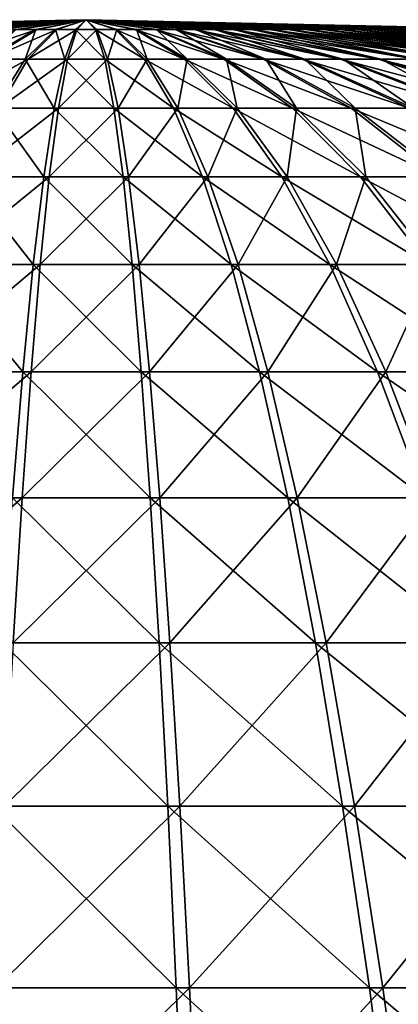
# Model space of a CAD drawing. Header units: millimetres. Extents: x -80 to 80, y -80 to 80.
# Tile 146 of 170: x -0.51 to 2.42, y 72.38 to 80. Entities that reach past the tile are written whole.
import ezdxf

# ---------------------------------------------------------------- set-up
doc = ezdxf.new("R2010")
doc.units = ezdxf.units.MM
doc.header["$LTSCALE"] = 13.670324
doc.layers.add('1', color=7, linetype='CONTINUOUS')
doc.layers.add('2', color=7, linetype='CONTINUOUS')

msp = doc.modelspace()

# ---------------------------------------------------------------- linework, layer by layer
at = {"layer": '1', "color": 7, "linetype": 'Continuous'}
for points in [[(-3.4861, 79.9239, 0.1544), (0, 80), (-3.5387, 79.9217), (-3.4861, 79.9239, 0.1544)], [(-3.4759, 79.9239, 0.3086), (0, 80), (-3.4861, 79.9239, 0.1544), (-3.4759, 79.9239, 0.3086)], [(-3.4588, 79.9239, 0.4622), (0, 80), (-3.4759, 79.9239, 0.3086), (-3.4588, 79.9239, 0.4622)], [(-3.435, 79.9239, 0.6149), (0, 80), (-3.4588, 79.9239, 0.4622), (-3.435, 79.9239, 0.6149)], [(-3.4044, 79.9239, 0.7663), (0, 80), (-3.435, 79.9239, 0.6149), (-3.4044, 79.9239, 0.7663)], [(-3.3671, 79.9239, 0.9163), (0, 80), (-3.4044, 79.9239, 0.7663), (-3.3671, 79.9239, 0.9163)], [(-3.3232, 79.9239, 1.0645), (0, 80), (-3.3671, 79.9239, 0.9163), (-3.3232, 79.9239, 1.0645)], [(-3.2728, 79.9239, 1.2106), (0, 80), (-3.3232, 79.9239, 1.0645), (-3.2728, 79.9239, 1.2106)], [(-3.216, 79.9239, 1.3543), (0, 80), (-3.2728, 79.9239, 1.2106), (-3.216, 79.9239, 1.3543)], [(-3.1529, 79.9239, 1.4954), (0, 80), (-3.216, 79.9239, 1.3543), (-3.1529, 79.9239, 1.4954)], [(-3.0836, 79.9239, 1.6335), (0, 80), (-3.1529, 79.9239, 1.4954), (-3.0836, 79.9239, 1.6335)], [(-3.0082, 79.9239, 1.7685), (0, 80), (-3.0836, 79.9239, 1.6335), (-3.0082, 79.9239, 1.7685)], [(-2.927, 79.9239, 1.8999), (0, 80), (-3.0082, 79.9239, 1.7685), (-2.927, 79.9239, 1.8999)], [(-2.84, 79.9239, 2.0277), (0, 80), (-2.927, 79.9239, 1.8999), (-2.84, 79.9239, 2.0277)], [(-2.7474, 79.9239, 2.1514), (0, 80), (-2.84, 79.9239, 2.0277), (-2.7474, 79.9239, 2.1514)], [(-2.6495, 79.9239, 2.271), (0, 80), (-2.7474, 79.9239, 2.1514), (-2.6495, 79.9239, 2.271)], [(-2.5463, 79.9239, 2.3861), (0, 80), (-2.6495, 79.9239, 2.271), (-2.5463, 79.9239, 2.3861)], [(-2.4382, 79.9239, 2.4965), (0, 80), (-2.5463, 79.9239, 2.3861), (-2.4382, 79.9239, 2.4965)], [(-2.3252, 79.9239, 2.602), (0, 80), (-2.4382, 79.9239, 2.4965), (-2.3252, 79.9239, 2.602)], [(-2.2077, 79.9239, 2.7024), (0, 80), (-2.3252, 79.9239, 2.602), (-2.2077, 79.9239, 2.7024)], [(-2.0859, 79.9239, 2.7975), (0, 80), (-2.2077, 79.9239, 2.7024), (-2.0859, 79.9239, 2.7975)], [(-1.96, 79.9239, 2.8871), (0, 80), (-2.0859, 79.9239, 2.7975), (-1.96, 79.9239, 2.8871)], [(-1.8303, 79.9239, 2.971), (0, 80), (-1.96, 79.9239, 2.8871), (-1.8303, 79.9239, 2.971)], [(-1.6969, 79.9239, 3.0492), (0, 80), (-1.8303, 79.9239, 2.971), (-1.6969, 79.9239, 3.0492)], [(-1.5602, 79.9239, 3.1213), (0, 80), (-1.6969, 79.9239, 3.0492), (-1.5602, 79.9239, 3.1213)], [(-1.4205, 79.9239, 3.1873), (0, 80), (-1.5602, 79.9239, 3.1213), (-1.4205, 79.9239, 3.1873)], [(-1.278, 79.9239, 3.2471), (0, 80), (-1.4205, 79.9239, 3.1873), (-1.278, 79.9239, 3.2471)], [(-1.133, 79.9239, 3.3005), (0, 80), (-1.278, 79.9239, 3.2471), (-1.133, 79.9239, 3.3005)], [(-0.9857, 79.9239, 3.3474), (0, 80), (-1.133, 79.9239, 3.3005), (-0.9857, 79.9239, 3.3474)], [(-0.8365, 79.9239, 3.3878), (0, 80), (-0.9857, 79.9239, 3.3474), (-0.8365, 79.9239, 3.3878)], [(-0.6857, 79.9239, 3.4215), (0, 80), (-0.8365, 79.9239, 3.3878), (-0.6857, 79.9239, 3.4215)], [(-0.5335, 79.9239, 3.4485), (0, 80), (-0.6857, 79.9239, 3.4215), (-0.5335, 79.9239, 3.4485)], [(-0.3803, 79.9239, 3.4688), (0, 80), (-0.5335, 79.9239, 3.4485), (-0.3803, 79.9239, 3.4688)], [(-0.2264, 79.9239, 3.4822), (0, 80), (-0.3803, 79.9239, 3.4688), (-0.2264, 79.9239, 3.4822)], [(-0.0719, 79.9239, 3.4888), (0, 80), (-0.2264, 79.9239, 3.4822), (-0.0719, 79.9239, 3.4888)], [(0.0826, 79.9239, 3.4886), (0, 80), (-0.0719, 79.9239, 3.4888), (0.0826, 79.9239, 3.4886)], [(0, 80), (3.4866, 79.9239, 0.1437), (3.5387, 79.9217), (0, 80)], [(3.4866, 79.9239, 0.1437), (0, 80), (3.4768, 79.9239, 0.2979), (3.4866, 79.9239, 0.1437)], [(3.4768, 79.9239, 0.2979), (0, 80), (3.4602, 79.9239, 0.4516), (3.4768, 79.9239, 0.2979)], [(3.4602, 79.9239, 0.4516), (0, 80), (3.4368, 79.9239, 0.6044), (3.4602, 79.9239, 0.4516)], [(3.4368, 79.9239, 0.6044), (0, 80), (3.4067, 79.9239, 0.7559), (3.4368, 79.9239, 0.6044)], [(3.4067, 79.9239, 0.7559), (0, 80), (3.3699, 79.9239, 0.906), (3.4067, 79.9239, 0.7559)], [(3.3699, 79.9239, 0.906), (0, 80), (3.3265, 79.9239, 1.0544), (3.3699, 79.9239, 0.906)], [(3.3265, 79.9239, 1.0544), (0, 80), (3.2765, 79.9239, 1.2006), (3.3265, 79.9239, 1.0544)], [(3.2765, 79.9239, 1.2006), (0, 80), (3.2201, 79.9239, 1.3445), (3.2765, 79.9239, 1.2006)], [(3.2201, 79.9239, 1.3445), (0, 80), (3.1574, 79.9239, 1.4858), (3.2201, 79.9239, 1.3445)], [(3.1574, 79.9239, 1.4858), (0, 80), (3.0886, 79.9239, 1.6241), (3.1574, 79.9239, 1.4858)], [(3.0886, 79.9239, 1.6241), (0, 80), (3.0136, 79.9239, 1.7593), (3.0886, 79.9239, 1.6241)], [(3.0136, 79.9239, 1.7593), (0, 80), (2.9328, 79.9239, 1.891), (3.0136, 79.9239, 1.7593)], [(2.9328, 79.9239, 1.891), (0, 80), (2.8462, 79.9239, 2.019), (2.9328, 79.9239, 1.891)], [(2.8462, 79.9239, 2.019), (0, 80), (2.754, 79.9239, 2.143), (2.8462, 79.9239, 2.019)], [(2.754, 79.9239, 2.143), (0, 80), (2.6564, 79.9239, 2.2629), (2.754, 79.9239, 2.143)], [(2.6564, 79.9239, 2.2629), (0, 80), (2.5536, 79.9239, 2.3783), (2.6564, 79.9239, 2.2629)], [(2.5536, 79.9239, 2.3783), (0, 80), (2.4458, 79.9239, 2.489), (2.5536, 79.9239, 2.3783)], [(2.4458, 79.9239, 2.489), (0, 80), (2.3332, 79.9239, 2.5949), (2.4458, 79.9239, 2.489)], [(2.3332, 79.9239, 2.5949), (0, 80), (2.216, 79.9239, 2.6956), (2.3332, 79.9239, 2.5949)], [(2.216, 79.9239, 2.6956), (0, 80), (2.0945, 79.9239, 2.7911), (2.216, 79.9239, 2.6956)], [(2.0945, 79.9239, 2.7911), (0, 80), (1.9688, 79.9239, 2.8811), (2.0945, 79.9239, 2.7911)], [(1.9688, 79.9239, 2.8811), (0, 80), (1.8393, 79.9239, 2.9654), (1.9688, 79.9239, 2.8811)], [(1.8393, 79.9239, 2.9654), (0, 80), (1.7062, 79.9239, 3.044), (1.8393, 79.9239, 2.9654)], [(1.7062, 79.9239, 3.044), (0, 80), (1.5698, 79.9239, 3.1165), (1.7062, 79.9239, 3.044)], [(1.5698, 79.9239, 3.1165), (0, 80), (1.4302, 79.9239, 3.183), (1.5698, 79.9239, 3.1165)], [(1.4302, 79.9239, 3.183), (0, 80), (1.2879, 79.9239, 3.2432), (1.4302, 79.9239, 3.183)], [(1.2879, 79.9239, 3.2432), (0, 80), (1.143, 79.9239, 3.297), (1.2879, 79.9239, 3.2432)], [(1.143, 79.9239, 3.297), (0, 80), (0.9959, 79.9239, 3.3444), (1.143, 79.9239, 3.297)], [(0.9959, 79.9239, 3.3444), (0, 80), (0.8469, 79.9239, 3.3852), (0.9959, 79.9239, 3.3444)], [(0.8469, 79.9239, 3.3852), (0, 80), (0.6961, 79.9239, 3.4194), (0.8469, 79.9239, 3.3852)], [(0.6961, 79.9239, 3.4194), (0, 80), (0.5441, 79.9239, 3.4469), (0.6961, 79.9239, 3.4194)], [(0.5441, 79.9239, 3.4469), (0, 80), (0.3909, 79.9239, 3.4676), (0.5441, 79.9239, 3.4469)], [(0.3909, 79.9239, 3.4676), (0, 80), (0.237, 79.9239, 3.4815), (0.3909, 79.9239, 3.4676)], [(0.237, 79.9239, 3.4815), (0, 80), (0.0826, 79.9239, 3.4886), (0.237, 79.9239, 3.4815)], [(-0.7599, 79.6956, 6.9309), (-0.3803, 79.9239, 3.4688), (-1.066, 79.6956, 6.8905), (-0.7599, 79.6956, 6.9309)], [(-1.066, 79.6956, 6.8905), (-0.3803, 79.9239, 3.4688), (-0.5335, 79.9239, 3.4485), (-1.066, 79.6956, 6.8905)], [(-0.4523, 79.6956, 6.9578), (-0.2264, 79.9239, 3.4822), (-0.7599, 79.6956, 6.9309), (-0.4523, 79.6956, 6.9578)], [(-0.7599, 79.6956, 6.9309), (-0.2264, 79.9239, 3.4822), (-0.3803, 79.9239, 3.4688), (-0.7599, 79.6956, 6.9309)], [(-0.1438, 79.6956, 6.971), (-0.0719, 79.9239, 3.4888), (-0.4523, 79.6956, 6.9578), (-0.1438, 79.6956, 6.971)], [(-0.4523, 79.6956, 6.9578), (-0.0719, 79.9239, 3.4888), (-0.2264, 79.9239, 3.4822), (-0.4523, 79.6956, 6.9578)], [(0.165, 79.6956, 6.9705), (0.0826, 79.9239, 3.4886), (-0.1438, 79.6956, 6.971), (0.165, 79.6956, 6.9705)], [(-0.1438, 79.6956, 6.971), (0.0826, 79.9239, 3.4886), (-0.0719, 79.9239, 3.4888), (-0.1438, 79.6956, 6.971)], [(0.165, 79.6956, 6.9705), (0.237, 79.9239, 3.4815), (0.0826, 79.9239, 3.4886), (0.165, 79.6956, 6.9705)], [(0.4735, 79.6956, 6.9564), (0.237, 79.9239, 3.4815), (0.165, 79.6956, 6.9705), (0.4735, 79.6956, 6.9564)], [(0.4735, 79.6956, 6.9564), (0.3909, 79.9239, 3.4676), (0.237, 79.9239, 3.4815), (0.4735, 79.6956, 6.9564)], [(0.7811, 79.6956, 6.9286), (0.5441, 79.9239, 3.4469), (0.3909, 79.9239, 3.4676), (0.7811, 79.6956, 6.9286)], [(0.7811, 79.6956, 6.9286), (0.3909, 79.9239, 3.4676), (0.4735, 79.6956, 6.9564), (0.7811, 79.6956, 6.9286)], [(1.0871, 79.6956, 6.8872), (0.6961, 79.9239, 3.4194), (0.5441, 79.9239, 3.4469), (1.0871, 79.6956, 6.8872)], [(1.0871, 79.6956, 6.8872), (0.5441, 79.9239, 3.4469), (0.7811, 79.6956, 6.9286), (1.0871, 79.6956, 6.8872)], [(1.391, 79.6956, 6.8323), (0.8469, 79.9239, 3.3852), (0.6961, 79.9239, 3.4194), (1.391, 79.6956, 6.8323)], [(1.391, 79.6956, 6.8323), (0.6961, 79.9239, 3.4194), (1.0871, 79.6956, 6.8872), (1.391, 79.6956, 6.8323)], [(1.6921, 79.6956, 6.764), (0.9959, 79.9239, 3.3444), (0.8469, 79.9239, 3.3852), (1.6921, 79.6956, 6.764)], [(1.6921, 79.6956, 6.764), (0.8469, 79.9239, 3.3852), (1.391, 79.6956, 6.8323), (1.6921, 79.6956, 6.764)], [(1.9899, 79.6956, 6.6825), (1.143, 79.9239, 3.297), (0.9959, 79.9239, 3.3444), (1.9899, 79.6956, 6.6825)], [(1.9899, 79.6956, 6.6825), (0.9959, 79.9239, 3.3444), (1.6921, 79.6956, 6.764), (1.9899, 79.6956, 6.6825)], [(2.2839, 79.6956, 6.5878), (1.2879, 79.9239, 3.2432), (1.143, 79.9239, 3.297), (2.2839, 79.6956, 6.5878)], [(2.2839, 79.6956, 6.5878), (1.143, 79.9239, 3.297), (1.9899, 79.6956, 6.6825), (2.2839, 79.6956, 6.5878)], [(2.5733, 79.6956, 6.4802), (1.4302, 79.9239, 3.183), (1.2879, 79.9239, 3.2432), (2.5733, 79.6956, 6.4802)], [(2.5733, 79.6956, 6.4802), (1.2879, 79.9239, 3.2432), (2.2839, 79.6956, 6.5878), (2.5733, 79.6956, 6.4802)], [(2.8577, 79.6956, 6.3599), (1.5698, 79.9239, 3.1165), (1.4302, 79.9239, 3.183), (2.8577, 79.6956, 6.3599)], [(2.8577, 79.6956, 6.3599), (1.4302, 79.9239, 3.183), (2.5733, 79.6956, 6.4802), (2.8577, 79.6956, 6.3599)], [(3.1365, 79.6956, 6.2271), (1.7062, 79.9239, 3.044), (1.5698, 79.9239, 3.1165), (3.1365, 79.6956, 6.2271)], [(3.1365, 79.6956, 6.2271), (1.5698, 79.9239, 3.1165), (2.8577, 79.6956, 6.3599), (3.1365, 79.6956, 6.2271)], [(3.4092, 79.6956, 6.0822), (1.8393, 79.9239, 2.9654), (1.7062, 79.9239, 3.044), (3.4092, 79.6956, 6.0822)], [(3.4092, 79.6956, 6.0822), (1.7062, 79.9239, 3.044), (3.1365, 79.6956, 6.2271), (3.4092, 79.6956, 6.0822)], [(3.6751, 79.6956, 5.9252), (1.9688, 79.9239, 2.8811), (1.8393, 79.9239, 2.9654), (3.6751, 79.6956, 5.9252)], [(3.6751, 79.6956, 5.9252), (1.8393, 79.9239, 2.9654), (3.4092, 79.6956, 6.0822), (3.6751, 79.6956, 5.9252)], [(3.9339, 79.6956, 5.7567), (2.0945, 79.9239, 2.7911), (1.9688, 79.9239, 2.8811), (3.9339, 79.6956, 5.7567)], [(3.9339, 79.6956, 5.7567), (1.9688, 79.9239, 2.8811), (3.6751, 79.6956, 5.9252), (3.9339, 79.6956, 5.7567)], [(4.1849, 79.6956, 5.5769), (2.216, 79.9239, 2.6956), (2.0945, 79.9239, 2.7911), (4.1849, 79.6956, 5.5769)], [(4.1849, 79.6956, 5.5769), (2.0945, 79.9239, 2.7911), (3.9339, 79.6956, 5.7567), (4.1849, 79.6956, 5.5769)], [(4.4278, 79.6956, 5.3861), (2.3332, 79.9239, 2.5949), (2.216, 79.9239, 2.6956), (4.4278, 79.6956, 5.3861)], [(4.4278, 79.6956, 5.3861), (2.216, 79.9239, 2.6956), (4.1849, 79.6956, 5.5769), (4.4278, 79.6956, 5.3861)], [(4.6619, 79.6956, 5.1848), (2.4458, 79.9239, 2.489), (2.3332, 79.9239, 2.5949), (4.6619, 79.6956, 5.1848)], [(4.6619, 79.6956, 5.1848), (2.3332, 79.9239, 2.5949), (4.4278, 79.6956, 5.3861), (4.6619, 79.6956, 5.1848)], [(-0.6773, 79.3156, 10.4201), (-0.4523, 79.6956, 6.9578), (-1.138, 79.3156, 10.3799), (-0.6773, 79.3156, 10.4201)], [(-1.138, 79.3156, 10.3799), (-0.4523, 79.6956, 6.9578), (-0.7599, 79.6956, 6.9309), (-1.138, 79.3156, 10.3799)], [(-0.2153, 79.3156, 10.4399), (-0.1438, 79.6956, 6.971), (-0.6773, 79.3156, 10.4201), (-0.2153, 79.3156, 10.4399)], [(-0.6773, 79.3156, 10.4201), (-0.1438, 79.6956, 6.971), (-0.4523, 79.6956, 6.9578), (-0.6773, 79.3156, 10.4201)], [(0.2472, 79.3156, 10.4392), (0.165, 79.6956, 6.9705), (-0.2153, 79.3156, 10.4399), (0.2472, 79.3156, 10.4392)], [(-0.2153, 79.3156, 10.4399), (0.165, 79.6956, 6.9705), (-0.1438, 79.6956, 6.971), (-0.2153, 79.3156, 10.4399)], [(0.2472, 79.3156, 10.4392), (0.4735, 79.6956, 6.9564), (0.165, 79.6956, 6.9705), (0.2472, 79.3156, 10.4392)], [(0.7091, 79.3156, 10.418), (0.4735, 79.6956, 6.9564), (0.2472, 79.3156, 10.4392), (0.7091, 79.3156, 10.418)], [(0.7091, 79.3156, 10.418), (0.7811, 79.6956, 6.9286), (0.4735, 79.6956, 6.9564), (0.7091, 79.3156, 10.418)], [(1.1697, 79.3156, 10.3764), (0.7811, 79.6956, 6.9286), (0.7091, 79.3156, 10.418), (1.1697, 79.3156, 10.3764)], [(1.1697, 79.3156, 10.3764), (1.0871, 79.6956, 6.8872), (0.7811, 79.6956, 6.9286), (1.1697, 79.3156, 10.3764)], [(1.628, 79.3156, 10.3144), (1.391, 79.6956, 6.8323), (1.0871, 79.6956, 6.8872), (1.628, 79.3156, 10.3144)], [(1.628, 79.3156, 10.3144), (1.0871, 79.6956, 6.8872), (1.1697, 79.3156, 10.3764), (1.628, 79.3156, 10.3144)], [(2.0831, 79.3156, 10.2322), (1.6921, 79.6956, 6.764), (1.391, 79.6956, 6.8323), (2.0831, 79.3156, 10.2322)], [(2.0831, 79.3156, 10.2322), (1.391, 79.6956, 6.8323), (1.628, 79.3156, 10.3144), (2.0831, 79.3156, 10.2322)], [(2.5341, 79.3156, 10.1299), (1.9899, 79.6956, 6.6825), (1.6921, 79.6956, 6.764), (2.5341, 79.3156, 10.1299)], [(2.5341, 79.3156, 10.1299), (1.6921, 79.6956, 6.764), (2.0831, 79.3156, 10.2322), (2.5341, 79.3156, 10.1299)], [(2.9802, 79.3156, 10.0078), (2.2839, 79.6956, 6.5878), (1.9899, 79.6956, 6.6825), (2.9802, 79.3156, 10.0078)], [(2.9802, 79.3156, 10.0078), (1.9899, 79.6956, 6.6825), (2.5341, 79.3156, 10.1299), (2.9802, 79.3156, 10.0078)], [(3.4204, 79.3156, 9.866), (2.5733, 79.6956, 6.4802), (2.2839, 79.6956, 6.5878), (3.4204, 79.3156, 9.866)], [(3.4204, 79.3156, 9.866), (2.2839, 79.6956, 6.5878), (2.9802, 79.3156, 10.0078), (3.4204, 79.3156, 9.866)], [(-0.2864, 78.7846, 13.8889), (-0.2153, 79.3156, 10.4399), (-0.9011, 78.7846, 13.8626), (-0.2864, 78.7846, 13.8889)], [(-0.9011, 78.7846, 13.8626), (-0.2153, 79.3156, 10.4399), (-0.6773, 79.3156, 10.4201), (-0.9011, 78.7846, 13.8626)], [(0.3288, 78.7846, 13.888), (0.2472, 79.3156, 10.4392), (-0.2864, 78.7846, 13.8889), (0.3288, 78.7846, 13.888)], [(-0.2864, 78.7846, 13.8889), (0.2472, 79.3156, 10.4392), (-0.2153, 79.3156, 10.4399), (-0.2864, 78.7846, 13.8889)], [(0.3288, 78.7846, 13.888), (0.7091, 79.3156, 10.418), (0.2472, 79.3156, 10.4392), (0.3288, 78.7846, 13.888)], [(0.9434, 78.7846, 13.8598), (0.7091, 79.3156, 10.418), (0.3288, 78.7846, 13.888), (0.9434, 78.7846, 13.8598)], [(0.9434, 78.7846, 13.8598), (1.1697, 79.3156, 10.3764), (0.7091, 79.3156, 10.418), (0.9434, 78.7846, 13.8598)], [(1.5562, 78.7846, 13.8044), (1.1697, 79.3156, 10.3764), (0.9434, 78.7846, 13.8598), (1.5562, 78.7846, 13.8044)], [(1.5562, 78.7846, 13.8044), (1.628, 79.3156, 10.3144), (1.1697, 79.3156, 10.3764), (1.5562, 78.7846, 13.8044)], [(2.1659, 78.7846, 13.722), (1.628, 79.3156, 10.3144), (1.5562, 78.7846, 13.8044), (2.1659, 78.7846, 13.722)], [(2.1659, 78.7846, 13.722), (2.0831, 79.3156, 10.2322), (1.628, 79.3156, 10.3144), (2.1659, 78.7846, 13.722)], [(2.7713, 78.7846, 13.6126), (2.5341, 79.3156, 10.1299), (2.0831, 79.3156, 10.2322), (2.7713, 78.7846, 13.6126)], [(2.7713, 78.7846, 13.6126), (2.0831, 79.3156, 10.2322), (2.1659, 78.7846, 13.722), (2.7713, 78.7846, 13.6126)], [(-0.357, 78.1037, 17.3115), (-0.2864, 78.7846, 13.8889), (-1.1232, 78.1037, 17.2787), (-0.357, 78.1037, 17.3115)], [(-1.1232, 78.1037, 17.2787), (-0.2864, 78.7846, 13.8889), (-0.9011, 78.7846, 13.8626), (-1.1232, 78.1037, 17.2787)], [(0.4099, 78.1037, 17.3103), (0.3288, 78.7846, 13.888), (-0.357, 78.1037, 17.3115), (0.4099, 78.1037, 17.3103)], [(-0.357, 78.1037, 17.3115), (0.3288, 78.7846, 13.888), (-0.2864, 78.7846, 13.8889), (-0.357, 78.1037, 17.3115)], [(0.4099, 78.1037, 17.3103), (0.9434, 78.7846, 13.8598), (0.3288, 78.7846, 13.888), (0.4099, 78.1037, 17.3103)], [(1.1759, 78.1037, 17.2752), (0.9434, 78.7846, 13.8598), (0.4099, 78.1037, 17.3103), (1.1759, 78.1037, 17.2752)], [(1.1759, 78.1037, 17.2752), (1.5562, 78.7846, 13.8044), (0.9434, 78.7846, 13.8598), (1.1759, 78.1037, 17.2752)], [(1.9397, 78.1037, 17.2062), (1.5562, 78.7846, 13.8044), (1.1759, 78.1037, 17.2752), (1.9397, 78.1037, 17.2062)], [(1.9397, 78.1037, 17.2062), (2.1659, 78.7846, 13.722), (1.5562, 78.7846, 13.8044), (1.9397, 78.1037, 17.2062)], [(2.6996, 78.1037, 17.1034), (2.1659, 78.7846, 13.722), (1.9397, 78.1037, 17.2062), (2.6996, 78.1037, 17.1034)], [(2.6996, 78.1037, 17.1034), (2.7713, 78.7846, 13.6126), (2.1659, 78.7846, 13.722), (2.6996, 78.1037, 17.1034)], [(-0.4269, 77.2741, 20.7011), (-0.357, 78.1037, 17.3115), (-1.3431, 77.2741, 20.6619), (-0.4269, 77.2741, 20.7011)], [(-1.3431, 77.2741, 20.6619), (-0.357, 78.1037, 17.3115), (-1.1232, 78.1037, 17.2787), (-1.3431, 77.2741, 20.6619)], [(0.4901, 77.2741, 20.6997), (0.4099, 78.1037, 17.3103), (-0.4269, 77.2741, 20.7011), (0.4901, 77.2741, 20.6997)], [(-0.4269, 77.2741, 20.7011), (0.4099, 78.1037, 17.3103), (-0.357, 78.1037, 17.3115), (-0.4269, 77.2741, 20.7011)], [(0.4901, 77.2741, 20.6997), (1.1759, 78.1037, 17.2752), (0.4099, 78.1037, 17.3103), (0.4901, 77.2741, 20.6997)], [(1.4062, 77.2741, 20.6577), (1.1759, 78.1037, 17.2752), (0.4901, 77.2741, 20.6997), (1.4062, 77.2741, 20.6577)], [(1.4062, 77.2741, 20.6577), (1.9397, 78.1037, 17.2062), (1.1759, 78.1037, 17.2752), (1.4062, 77.2741, 20.6577)], [(2.3195, 77.2741, 20.5752), (1.9397, 78.1037, 17.2062), (1.4062, 77.2741, 20.6577), (2.3195, 77.2741, 20.5752)], [(2.3195, 77.2741, 20.5752), (2.6996, 78.1037, 17.1034), (1.9397, 78.1037, 17.2062), (2.3195, 77.2741, 20.5752)], [(3.2282, 77.2741, 20.4523), (2.6996, 78.1037, 17.1034), (2.3195, 77.2741, 20.5752), (3.2282, 77.2741, 20.4523)], [(-0.496, 76.2974, 24.0514), (-0.4269, 77.2741, 20.7011), (-1.5604, 76.2974, 24.0058), (-0.496, 76.2974, 24.0514)], [(-1.5604, 76.2974, 24.0058), (-0.4269, 77.2741, 20.7011), (-1.3431, 77.2741, 20.6619), (-1.5604, 76.2974, 24.0058)], [(0.5694, 76.2974, 24.0497), (0.4901, 77.2741, 20.6997), (-0.496, 76.2974, 24.0514), (0.5694, 76.2974, 24.0497)], [(-0.496, 76.2974, 24.0514), (0.4901, 77.2741, 20.6997), (-0.4269, 77.2741, 20.7011), (-0.496, 76.2974, 24.0514)], [(0.5694, 76.2974, 24.0497), (1.4062, 77.2741, 20.6577), (0.4901, 77.2741, 20.6997), (0.5694, 76.2974, 24.0497)], [(1.6337, 76.2974, 24.0009), (1.4062, 77.2741, 20.6577), (0.5694, 76.2974, 24.0497), (1.6337, 76.2974, 24.0009)], [(1.6337, 76.2974, 24.0009), (2.3195, 77.2741, 20.5752), (1.4062, 77.2741, 20.6577), (1.6337, 76.2974, 24.0009)], [(2.6948, 76.2974, 23.905), (2.3195, 77.2741, 20.5752), (1.6337, 76.2974, 24.0009), (2.6948, 76.2974, 23.905)], [(2.6948, 76.2974, 23.905), (3.2282, 77.2741, 20.4523), (2.3195, 77.2741, 20.5752), (2.6948, 76.2974, 23.905)], [(-0.5641, 75.1754, 27.3558), (-0.496, 76.2974, 24.0514), (-1.7748, 75.1754, 27.304), (-0.5641, 75.1754, 27.3558)], [(-1.7748, 75.1754, 27.304), (-0.496, 76.2974, 24.0514), (-1.5604, 76.2974, 24.0058), (-1.7748, 75.1754, 27.304)], [(0.6477, 75.1754, 27.3539), (0.5694, 76.2974, 24.0497), (-0.5641, 75.1754, 27.3558), (0.6477, 75.1754, 27.3539)], [(-0.5641, 75.1754, 27.3558), (0.5694, 76.2974, 24.0497), (-0.496, 76.2974, 24.0514), (-0.5641, 75.1754, 27.3558)], [(0.6477, 75.1754, 27.3539), (1.6337, 76.2974, 24.0009), (0.5694, 76.2974, 24.0497), (0.6477, 75.1754, 27.3539)], [(1.8582, 75.1754, 27.2984), (1.6337, 76.2974, 24.0009), (0.6477, 75.1754, 27.3539), (1.8582, 75.1754, 27.2984)], [(1.8582, 75.1754, 27.2984), (2.6948, 76.2974, 23.905), (1.6337, 76.2974, 24.0009), (1.8582, 75.1754, 27.2984)], [(3.0651, 75.1754, 27.1894), (2.6948, 76.2974, 23.905), (1.8582, 75.1754, 27.2984), (3.0651, 75.1754, 27.1894)], [(0.7247, 73.9104, 30.6061), (0.6477, 75.1754, 27.3539), (-0.6312, 73.9104, 30.6082), (0.7247, 73.9104, 30.6061)], [(-0.6312, 73.9104, 30.6082), (0.6477, 75.1754, 27.3539), (-0.5641, 75.1754, 27.3558), (-0.6312, 73.9104, 30.6082)], [(0.7247, 73.9104, 30.6061), (1.8582, 75.1754, 27.2984), (0.6477, 75.1754, 27.3539), (0.7247, 73.9104, 30.6061)], [(2.0791, 73.9104, 30.544), (1.8582, 75.1754, 27.2984), (0.7247, 73.9104, 30.6061), (2.0791, 73.9104, 30.544)], [(2.0791, 73.9104, 30.544), (3.0651, 75.1754, 27.1894), (1.8582, 75.1754, 27.2984), (2.0791, 73.9104, 30.544)], [(3.4295, 73.9104, 30.422), (3.0651, 75.1754, 27.1894), (2.0791, 73.9104, 30.544), (3.4295, 73.9104, 30.422)], [(0.8003, 72.5046, 33.8), (0.7247, 73.9104, 30.6061), (-0.6971, 72.5046, 33.8023), (0.8003, 72.5046, 33.8)], [(-0.6971, 72.5046, 33.8023), (0.7247, 73.9104, 30.6061), (-0.6312, 73.9104, 30.6082), (-0.6971, 72.5046, 33.8023)], [(0.8003, 72.5046, 33.8), (2.0791, 73.9104, 30.544), (0.7247, 73.9104, 30.6061), (0.8003, 72.5046, 33.8)], [(2.2961, 72.5046, 33.7314), (2.0791, 73.9104, 30.544), (0.8003, 72.5046, 33.8), (2.2961, 72.5046, 33.7314)], [(2.2961, 72.5046, 33.7314), (3.4295, 73.9104, 30.422), (2.0791, 73.9104, 30.544), (2.2961, 72.5046, 33.7314)], [(3.7874, 72.5046, 33.5967), (3.4295, 73.9104, 30.422), (2.2961, 72.5046, 33.7314), (3.7874, 72.5046, 33.5967)], [(0.8744, 70.9609, 36.9295), (0.8003, 72.5046, 33.8), (-0.7616, 70.9609, 36.932), (0.8744, 70.9609, 36.9295)], [(-0.7616, 70.9609, 36.932), (0.8003, 72.5046, 33.8), (-0.6971, 72.5046, 33.8023), (-0.7616, 70.9609, 36.932)], [(0.8744, 70.9609, 36.9295), (2.2961, 72.5046, 33.7314), (0.8003, 72.5046, 33.8), (0.8744, 70.9609, 36.9295)], [(2.5087, 70.9609, 36.8546), (2.2961, 72.5046, 33.7314), (0.8744, 70.9609, 36.9295), (2.5087, 70.9609, 36.8546)], [(2.5087, 70.9609, 36.8546), (3.7874, 72.5046, 33.5967), (2.2961, 72.5046, 33.7314), (2.5087, 70.9609, 36.8546)]]:
    msp.add_3dface(points, dxfattribs=at)
at = {"layer": '2', "color": 7, "linetype": 'Continuous'}
for points in [[(-3.5387, 79.9217), (0, 80), (-3.4866, 79.9239, -0.1437), (-3.5387, 79.9217)], [(0, 80), (-3.4768, 79.9239, -0.2979), (-3.4866, 79.9239, -0.1437), (0, 80)], [(0, 80), (-3.4602, 79.9239, -0.4516), (-3.4768, 79.9239, -0.2979), (0, 80)], [(0, 80), (-3.4368, 79.9239, -0.6044), (-3.4602, 79.9239, -0.4516), (0, 80)], [(0, 80), (-3.4067, 79.9239, -0.7559), (-3.4368, 79.9239, -0.6044), (0, 80)], [(0, 80), (-3.3699, 79.9239, -0.906), (-3.4067, 79.9239, -0.7559), (0, 80)], [(0, 80), (-3.3265, 79.9239, -1.0544), (-3.3699, 79.9239, -0.906), (0, 80)], [(0, 80), (-3.2765, 79.9239, -1.2006), (-3.3265, 79.9239, -1.0544), (0, 80)], [(0, 80), (-3.2201, 79.9239, -1.3445), (-3.2765, 79.9239, -1.2006), (0, 80)], [(0, 80), (-3.1574, 79.9239, -1.4858), (-3.2201, 79.9239, -1.3445), (0, 80)], [(0, 80), (-3.0886, 79.9239, -1.6241), (-3.1574, 79.9239, -1.4858), (0, 80)], [(0, 80), (-3.0136, 79.9239, -1.7593), (-3.0886, 79.9239, -1.6241), (0, 80)], [(0, 80), (-2.9328, 79.9239, -1.891), (-3.0136, 79.9239, -1.7593), (0, 80)], [(0, 80), (-2.8462, 79.9239, -2.019), (-2.9328, 79.9239, -1.891), (0, 80)], [(0, 80), (-2.754, 79.9239, -2.143), (-2.8462, 79.9239, -2.019), (0, 80)], [(0, 80), (-2.6564, 79.9239, -2.2629), (-2.754, 79.9239, -2.143), (0, 80)], [(0, 80), (-2.5536, 79.9239, -2.3783), (-2.6564, 79.9239, -2.2629), (0, 80)], [(0, 80), (-2.4458, 79.9239, -2.489), (-2.5536, 79.9239, -2.3783), (0, 80)], [(0, 80), (-2.3332, 79.9239, -2.5949), (-2.4458, 79.9239, -2.489), (0, 80)], [(0, 80), (-2.216, 79.9239, -2.6956), (-2.3332, 79.9239, -2.5949), (0, 80)], [(0, 80), (-2.0945, 79.9239, -2.7911), (-2.216, 79.9239, -2.6956), (0, 80)], [(0, 80), (-1.9688, 79.9239, -2.8811), (-2.0945, 79.9239, -2.7911), (0, 80)], [(0, 80), (-1.8393, 79.9239, -2.9654), (-1.9688, 79.9239, -2.8811), (0, 80)], [(0, 80), (-1.7062, 79.9239, -3.044), (-1.8393, 79.9239, -2.9654), (0, 80)], [(0, 80), (-1.5698, 79.9239, -3.1165), (-1.7062, 79.9239, -3.044), (0, 80)], [(0, 80), (-1.4302, 79.9239, -3.183), (-1.5698, 79.9239, -3.1165), (0, 80)], [(0, 80), (-1.2879, 79.9239, -3.2432), (-1.4302, 79.9239, -3.183), (0, 80)], [(0, 80), (-1.143, 79.9239, -3.297), (-1.2879, 79.9239, -3.2432), (0, 80)], [(0, 80), (-0.9959, 79.9239, -3.3444), (-1.143, 79.9239, -3.297), (0, 80)], [(0, 80), (-0.8469, 79.9239, -3.3852), (-0.9959, 79.9239, -3.3444), (0, 80)], [(0, 80), (-0.6961, 79.9239, -3.4194), (-0.8469, 79.9239, -3.3852), (0, 80)], [(0, 80), (-0.5441, 79.9239, -3.4469), (-0.6961, 79.9239, -3.4194), (0, 80)], [(0, 80), (-0.3909, 79.9239, -3.4676), (-0.5441, 79.9239, -3.4469), (0, 80)], [(0, 80), (-0.237, 79.9239, -3.4815), (-0.3909, 79.9239, -3.4676), (0, 80)], [(0, 80), (-0.0826, 79.9239, -3.4886), (-0.237, 79.9239, -3.4815), (0, 80)], [(0, 80), (0.0719, 79.9239, -3.4888), (-0.0826, 79.9239, -3.4886), (0, 80)], [(0, 80), (3.5387, 79.9217), (3.4861, 79.9239, -0.1544), (0, 80)], [(0, 80), (3.4861, 79.9239, -0.1544), (3.4759, 79.9239, -0.3086), (0, 80)], [(0, 80), (3.4759, 79.9239, -0.3086), (3.4588, 79.9239, -0.4622), (0, 80)], [(0, 80), (3.4588, 79.9239, -0.4622), (3.435, 79.9239, -0.6149), (0, 80)], [(0, 80), (3.435, 79.9239, -0.6149), (3.4044, 79.9239, -0.7663), (0, 80)], [(0, 80), (3.4044, 79.9239, -0.7663), (3.3671, 79.9239, -0.9163), (0, 80)], [(0, 80), (3.3671, 79.9239, -0.9163), (3.3232, 79.9239, -1.0645), (0, 80)], [(0, 80), (3.3232, 79.9239, -1.0645), (3.2728, 79.9239, -1.2106), (0, 80)], [(0, 80), (3.2728, 79.9239, -1.2106), (3.216, 79.9239, -1.3543), (0, 80)], [(0, 80), (3.216, 79.9239, -1.3543), (3.1529, 79.9239, -1.4954), (0, 80)], [(0, 80), (3.1529, 79.9239, -1.4954), (3.0836, 79.9239, -1.6335), (0, 80)], [(0, 80), (3.0836, 79.9239, -1.6335), (3.0082, 79.9239, -1.7685), (0, 80)], [(0, 80), (3.0082, 79.9239, -1.7685), (2.927, 79.9239, -1.8999), (0, 80)], [(0, 80), (2.927, 79.9239, -1.8999), (2.84, 79.9239, -2.0277), (0, 80)], [(0, 80), (2.84, 79.9239, -2.0277), (2.7474, 79.9239, -2.1514), (0, 80)], [(0, 80), (2.7474, 79.9239, -2.1514), (2.6495, 79.9239, -2.271), (0, 80)], [(0, 80), (2.6495, 79.9239, -2.271), (2.5463, 79.9239, -2.3861), (0, 80)], [(0, 80), (2.5463, 79.9239, -2.3861), (2.4382, 79.9239, -2.4965), (0, 80)], [(0, 80), (2.4382, 79.9239, -2.4965), (2.3252, 79.9239, -2.602), (0, 80)], [(0, 80), (2.3252, 79.9239, -2.602), (2.2077, 79.9239, -2.7024), (0, 80)], [(0, 80), (2.2077, 79.9239, -2.7024), (2.0859, 79.9239, -2.7975), (0, 80)], [(0, 80), (2.0859, 79.9239, -2.7975), (1.96, 79.9239, -2.8871), (0, 80)], [(0, 80), (1.96, 79.9239, -2.8871), (1.8303, 79.9239, -2.971), (0, 80)], [(0, 80), (1.8303, 79.9239, -2.971), (1.6969, 79.9239, -3.0492), (0, 80)], [(0, 80), (1.6969, 79.9239, -3.0492), (1.5602, 79.9239, -3.1213), (0, 80)], [(0, 80), (1.5602, 79.9239, -3.1213), (1.4205, 79.9239, -3.1873), (0, 80)], [(0, 80), (1.4205, 79.9239, -3.1873), (1.278, 79.9239, -3.2471), (0, 80)], [(0, 80), (1.278, 79.9239, -3.2471), (1.133, 79.9239, -3.3005), (0, 80)], [(0, 80), (1.133, 79.9239, -3.3005), (0.9857, 79.9239, -3.3474), (0, 80)], [(0, 80), (0.9857, 79.9239, -3.3474), (0.8365, 79.9239, -3.3878), (0, 80)], [(0, 80), (0.8365, 79.9239, -3.3878), (0.6857, 79.9239, -3.4215), (0, 80)], [(0, 80), (0.6857, 79.9239, -3.4215), (0.5335, 79.9239, -3.4485), (0, 80)], [(0, 80), (0.5335, 79.9239, -3.4485), (0.3803, 79.9239, -3.4688), (0, 80)], [(0, 80), (0.3803, 79.9239, -3.4688), (0.2264, 79.9239, -3.4822), (0, 80)], [(0, 80), (0.2264, 79.9239, -3.4822), (0.0719, 79.9239, -3.4888), (0, 80)], [(-0.3909, 79.9239, -3.4676), (-0.4735, 79.6956, -6.9564), (-0.7811, 79.6956, -6.9286), (-0.3909, 79.9239, -3.4676)], [(-0.3909, 79.9239, -3.4676), (-0.7811, 79.6956, -6.9286), (-0.5441, 79.9239, -3.4469), (-0.3909, 79.9239, -3.4676)], [(-0.237, 79.9239, -3.4815), (-0.165, 79.6956, -6.9705), (-0.4735, 79.6956, -6.9564), (-0.237, 79.9239, -3.4815)], [(-0.237, 79.9239, -3.4815), (-0.4735, 79.6956, -6.9564), (-0.3909, 79.9239, -3.4676), (-0.237, 79.9239, -3.4815)], [(-0.0826, 79.9239, -3.4886), (-0.165, 79.6956, -6.9705), (-0.237, 79.9239, -3.4815), (-0.0826, 79.9239, -3.4886)], [(-0.0826, 79.9239, -3.4886), (0.1438, 79.6956, -6.971), (-0.165, 79.6956, -6.9705), (-0.0826, 79.9239, -3.4886)], [(0.0719, 79.9239, -3.4888), (0.1438, 79.6956, -6.971), (-0.0826, 79.9239, -3.4886), (0.0719, 79.9239, -3.4888)], [(0.2264, 79.9239, -3.4822), (0.4523, 79.6956, -6.9578), (0.0719, 79.9239, -3.4888), (0.2264, 79.9239, -3.4822)], [(0.0719, 79.9239, -3.4888), (0.4523, 79.6956, -6.9578), (0.1438, 79.6956, -6.971), (0.0719, 79.9239, -3.4888)], [(0.3803, 79.9239, -3.4688), (0.7599, 79.6956, -6.9309), (0.2264, 79.9239, -3.4822), (0.3803, 79.9239, -3.4688)], [(0.2264, 79.9239, -3.4822), (0.7599, 79.6956, -6.9309), (0.4523, 79.6956, -6.9578), (0.2264, 79.9239, -3.4822)], [(0.5335, 79.9239, -3.4485), (1.066, 79.6956, -6.8905), (0.3803, 79.9239, -3.4688), (0.5335, 79.9239, -3.4485)], [(0.3803, 79.9239, -3.4688), (1.066, 79.6956, -6.8905), (0.7599, 79.6956, -6.9309), (0.3803, 79.9239, -3.4688)], [(0.6857, 79.9239, -3.4215), (1.3701, 79.6956, -6.8365), (0.5335, 79.9239, -3.4485), (0.6857, 79.9239, -3.4215)], [(0.5335, 79.9239, -3.4485), (1.3701, 79.6956, -6.8365), (1.066, 79.6956, -6.8905), (0.5335, 79.9239, -3.4485)], [(0.8365, 79.9239, -3.3878), (1.6715, 79.6956, -6.7692), (0.6857, 79.9239, -3.4215), (0.8365, 79.9239, -3.3878)], [(0.6857, 79.9239, -3.4215), (1.6715, 79.6956, -6.7692), (1.3701, 79.6956, -6.8365), (0.6857, 79.9239, -3.4215)], [(0.9857, 79.9239, -3.3474), (1.9695, 79.6956, -6.6885), (0.8365, 79.9239, -3.3878), (0.9857, 79.9239, -3.3474)], [(0.8365, 79.9239, -3.3878), (1.9695, 79.6956, -6.6885), (1.6715, 79.6956, -6.7692), (0.8365, 79.9239, -3.3878)], [(1.133, 79.9239, -3.3005), (2.2638, 79.6956, -6.5947), (0.9857, 79.9239, -3.3474), (1.133, 79.9239, -3.3005)], [(0.9857, 79.9239, -3.3474), (2.2638, 79.6956, -6.5947), (1.9695, 79.6956, -6.6885), (0.9857, 79.9239, -3.3474)], [(1.278, 79.9239, -3.2471), (2.5535, 79.6956, -6.488), (1.133, 79.9239, -3.3005), (1.278, 79.9239, -3.2471)], [(1.133, 79.9239, -3.3005), (2.5535, 79.6956, -6.488), (2.2638, 79.6956, -6.5947), (1.133, 79.9239, -3.3005)], [(1.4205, 79.9239, -3.1873), (2.8383, 79.6956, -6.3686), (1.278, 79.9239, -3.2471), (1.4205, 79.9239, -3.1873)], [(1.278, 79.9239, -3.2471), (2.8383, 79.6956, -6.3686), (2.5535, 79.6956, -6.488), (1.278, 79.9239, -3.2471)], [(1.5602, 79.9239, -3.1213), (3.1175, 79.6956, -6.2367), (1.4205, 79.9239, -3.1873), (1.5602, 79.9239, -3.1213)], [(1.4205, 79.9239, -3.1873), (3.1175, 79.6956, -6.2367), (2.8383, 79.6956, -6.3686), (1.4205, 79.9239, -3.1873)], [(1.6969, 79.9239, -3.0492), (3.3906, 79.6956, -6.0925), (1.5602, 79.9239, -3.1213), (1.6969, 79.9239, -3.0492)], [(1.5602, 79.9239, -3.1213), (3.3906, 79.6956, -6.0925), (3.1175, 79.6956, -6.2367), (1.5602, 79.9239, -3.1213)], [(1.8303, 79.9239, -2.971), (3.657, 79.6956, -5.9364), (1.6969, 79.9239, -3.0492), (1.8303, 79.9239, -2.971)], [(1.6969, 79.9239, -3.0492), (3.657, 79.6956, -5.9364), (3.3906, 79.6956, -6.0925), (1.6969, 79.9239, -3.0492)], [(1.96, 79.9239, -2.8871), (3.9163, 79.6956, -5.7687), (1.8303, 79.9239, -2.971), (1.96, 79.9239, -2.8871)], [(1.8303, 79.9239, -2.971), (3.9163, 79.6956, -5.7687), (3.657, 79.6956, -5.9364), (1.8303, 79.9239, -2.971)], [(2.0859, 79.9239, -2.7975), (4.1679, 79.6956, -5.5896), (1.96, 79.9239, -2.8871), (2.0859, 79.9239, -2.7975)], [(1.96, 79.9239, -2.8871), (4.1679, 79.6956, -5.5896), (3.9163, 79.6956, -5.7687), (1.96, 79.9239, -2.8871)], [(2.2077, 79.9239, -2.7024), (4.4113, 79.6956, -5.3996), (2.0859, 79.9239, -2.7975), (2.2077, 79.9239, -2.7024)], [(2.0859, 79.9239, -2.7975), (4.4113, 79.6956, -5.3996), (4.1679, 79.6956, -5.5896), (2.0859, 79.9239, -2.7975)], [(2.3252, 79.9239, -2.602), (4.646, 79.6956, -5.199), (2.2077, 79.9239, -2.7024), (2.3252, 79.9239, -2.602)], [(2.2077, 79.9239, -2.7024), (4.646, 79.6956, -5.199), (4.4113, 79.6956, -5.3996), (2.2077, 79.9239, -2.7024)], [(2.4382, 79.9239, -2.4965), (4.8717, 79.6956, -4.9882), (2.3252, 79.9239, -2.602), (2.4382, 79.9239, -2.4965)], [(2.3252, 79.9239, -2.602), (4.8717, 79.6956, -4.9882), (4.646, 79.6956, -5.199), (2.3252, 79.9239, -2.602)], [(-0.4735, 79.6956, -6.9564), (-0.7091, 79.3156, -10.418), (-0.7811, 79.6956, -6.9286), (-0.4735, 79.6956, -6.9564)], [(-0.4735, 79.6956, -6.9564), (-0.2472, 79.3156, -10.4392), (-0.7091, 79.3156, -10.418), (-0.4735, 79.6956, -6.9564)], [(-0.165, 79.6956, -6.9705), (-0.2472, 79.3156, -10.4392), (-0.4735, 79.6956, -6.9564), (-0.165, 79.6956, -6.9705)], [(-0.165, 79.6956, -6.9705), (0.2153, 79.3156, -10.4399), (-0.2472, 79.3156, -10.4392), (-0.165, 79.6956, -6.9705)], [(0.1438, 79.6956, -6.971), (0.2153, 79.3156, -10.4399), (-0.165, 79.6956, -6.9705), (0.1438, 79.6956, -6.971)], [(0.4523, 79.6956, -6.9578), (0.6773, 79.3156, -10.4201), (0.1438, 79.6956, -6.971), (0.4523, 79.6956, -6.9578)], [(0.1438, 79.6956, -6.971), (0.6773, 79.3156, -10.4201), (0.2153, 79.3156, -10.4399), (0.1438, 79.6956, -6.971)], [(0.7599, 79.6956, -6.9309), (1.138, 79.3156, -10.3799), (0.4523, 79.6956, -6.9578), (0.7599, 79.6956, -6.9309)], [(0.4523, 79.6956, -6.9578), (1.138, 79.3156, -10.3799), (0.6773, 79.3156, -10.4201), (0.4523, 79.6956, -6.9578)], [(1.066, 79.6956, -6.8905), (1.5965, 79.3156, -10.3193), (0.7599, 79.6956, -6.9309), (1.066, 79.6956, -6.8905)], [(0.7599, 79.6956, -6.9309), (1.5965, 79.3156, -10.3193), (1.138, 79.3156, -10.3799), (0.7599, 79.6956, -6.9309)], [(1.3701, 79.6956, -6.8365), (2.0519, 79.3156, -10.2385), (1.066, 79.6956, -6.8905), (1.3701, 79.6956, -6.8365)], [(1.066, 79.6956, -6.8905), (2.0519, 79.3156, -10.2385), (1.5965, 79.3156, -10.3193), (1.066, 79.6956, -6.8905)], [(1.6715, 79.6956, -6.7692), (2.5032, 79.3156, -10.1376), (1.3701, 79.6956, -6.8365), (1.6715, 79.6956, -6.7692)], [(1.3701, 79.6956, -6.8365), (2.5032, 79.3156, -10.1376), (2.0519, 79.3156, -10.2385), (1.3701, 79.6956, -6.8365)], [(1.9695, 79.6956, -6.6885), (2.9496, 79.3156, -10.0168), (1.6715, 79.6956, -6.7692), (1.9695, 79.6956, -6.6885)], [(1.6715, 79.6956, -6.7692), (2.9496, 79.3156, -10.0168), (2.5032, 79.3156, -10.1376), (1.6715, 79.6956, -6.7692)], [(2.2638, 79.6956, -6.5947), (3.3902, 79.3156, -9.8764), (1.9695, 79.6956, -6.6885), (2.2638, 79.6956, -6.5947)], [(1.9695, 79.6956, -6.6885), (3.3902, 79.3156, -9.8764), (2.9496, 79.3156, -10.0168), (1.9695, 79.6956, -6.6885)], [(2.5535, 79.6956, -6.488), (3.8242, 79.3156, -9.7166), (2.2638, 79.6956, -6.5947), (2.5535, 79.6956, -6.488)], [(2.2638, 79.6956, -6.5947), (3.8242, 79.3156, -9.7166), (3.3902, 79.3156, -9.8764), (2.2638, 79.6956, -6.5947)], [(-0.7091, 79.3156, -10.418), (-0.3288, 78.7846, -13.888), (-0.9434, 78.7846, -13.8598), (-0.7091, 79.3156, -10.418)], [(-0.2472, 79.3156, -10.4392), (-0.3288, 78.7846, -13.888), (-0.7091, 79.3156, -10.418), (-0.2472, 79.3156, -10.4392)], [(-0.2472, 79.3156, -10.4392), (0.2864, 78.7846, -13.8889), (-0.3288, 78.7846, -13.888), (-0.2472, 79.3156, -10.4392)], [(0.2153, 79.3156, -10.4399), (0.2864, 78.7846, -13.8889), (-0.2472, 79.3156, -10.4392), (0.2153, 79.3156, -10.4399)], [(0.6773, 79.3156, -10.4201), (0.9011, 78.7846, -13.8626), (0.2153, 79.3156, -10.4399), (0.6773, 79.3156, -10.4201)], [(0.2153, 79.3156, -10.4399), (0.9011, 78.7846, -13.8626), (0.2864, 78.7846, -13.8889), (0.2153, 79.3156, -10.4399)], [(1.138, 79.3156, -10.3799), (1.514, 78.7846, -13.8091), (0.6773, 79.3156, -10.4201), (1.138, 79.3156, -10.3799)], [(0.6773, 79.3156, -10.4201), (1.514, 78.7846, -13.8091), (0.9011, 78.7846, -13.8626), (0.6773, 79.3156, -10.4201)], [(1.5965, 79.3156, -10.3193), (2.124, 78.7846, -13.7285), (1.138, 79.3156, -10.3799), (1.5965, 79.3156, -10.3193)], [(1.138, 79.3156, -10.3799), (2.124, 78.7846, -13.7285), (1.514, 78.7846, -13.8091), (1.138, 79.3156, -10.3799)], [(2.0519, 79.3156, -10.2385), (2.7298, 78.7846, -13.621), (1.5965, 79.3156, -10.3193), (2.0519, 79.3156, -10.2385)], [(1.5965, 79.3156, -10.3193), (2.7298, 78.7846, -13.621), (2.124, 78.7846, -13.7285), (1.5965, 79.3156, -10.3193)], [(2.5032, 79.3156, -10.1376), (3.3302, 78.7846, -13.4868), (2.0519, 79.3156, -10.2385), (2.5032, 79.3156, -10.1376)], [(2.0519, 79.3156, -10.2385), (3.3302, 78.7846, -13.4868), (2.7298, 78.7846, -13.621), (2.0519, 79.3156, -10.2385)], [(-0.9434, 78.7846, -13.8598), (-0.4099, 78.1037, -17.3103), (-1.1759, 78.1037, -17.2752), (-0.9434, 78.7846, -13.8598)], [(-0.3288, 78.7846, -13.888), (-0.4099, 78.1037, -17.3103), (-0.9434, 78.7846, -13.8598), (-0.3288, 78.7846, -13.888)], [(-0.3288, 78.7846, -13.888), (0.357, 78.1037, -17.3115), (-0.4099, 78.1037, -17.3103), (-0.3288, 78.7846, -13.888)], [(0.2864, 78.7846, -13.8889), (0.357, 78.1037, -17.3115), (-0.3288, 78.7846, -13.888), (0.2864, 78.7846, -13.8889)], [(0.9011, 78.7846, -13.8626), (1.1232, 78.1037, -17.2787), (0.2864, 78.7846, -13.8889), (0.9011, 78.7846, -13.8626)], [(0.2864, 78.7846, -13.8889), (1.1232, 78.1037, -17.2787), (0.357, 78.1037, -17.3115), (0.2864, 78.7846, -13.8889)], [(1.514, 78.7846, -13.8091), (1.8871, 78.1037, -17.212), (0.9011, 78.7846, -13.8626), (1.514, 78.7846, -13.8091)], [(0.9011, 78.7846, -13.8626), (1.8871, 78.1037, -17.212), (1.1232, 78.1037, -17.2787), (0.9011, 78.7846, -13.8626)], [(2.124, 78.7846, -13.7285), (2.6474, 78.1037, -17.1116), (1.514, 78.7846, -13.8091), (2.124, 78.7846, -13.7285)], [(1.514, 78.7846, -13.8091), (2.6474, 78.1037, -17.1116), (1.8871, 78.1037, -17.212), (1.514, 78.7846, -13.8091)], [(2.7298, 78.7846, -13.621), (3.4024, 78.1037, -16.9776), (2.124, 78.7846, -13.7285), (2.7298, 78.7846, -13.621)], [(2.124, 78.7846, -13.7285), (3.4024, 78.1037, -16.9776), (2.6474, 78.1037, -17.1116), (2.124, 78.7846, -13.7285)], [(-1.1759, 78.1037, -17.2752), (-0.4901, 77.2741, -20.6997), (-1.4062, 77.2741, -20.6577), (-1.1759, 78.1037, -17.2752)], [(-0.4099, 78.1037, -17.3103), (-0.4901, 77.2741, -20.6997), (-1.1759, 78.1037, -17.2752), (-0.4099, 78.1037, -17.3103)], [(-0.4099, 78.1037, -17.3103), (0.4269, 77.2741, -20.7011), (-0.4901, 77.2741, -20.6997), (-0.4099, 78.1037, -17.3103)], [(0.357, 78.1037, -17.3115), (0.4269, 77.2741, -20.7011), (-0.4099, 78.1037, -17.3103), (0.357, 78.1037, -17.3115)], [(1.1232, 78.1037, -17.2787), (1.3431, 77.2741, -20.6619), (0.357, 78.1037, -17.3115), (1.1232, 78.1037, -17.2787)], [(0.357, 78.1037, -17.3115), (1.3431, 77.2741, -20.6619), (0.4269, 77.2741, -20.7011), (0.357, 78.1037, -17.3115)], [(1.8871, 78.1037, -17.212), (2.2566, 77.2741, -20.5822), (1.1232, 78.1037, -17.2787), (1.8871, 78.1037, -17.212)], [(1.1232, 78.1037, -17.2787), (2.2566, 77.2741, -20.5822), (1.3431, 77.2741, -20.6619), (1.1232, 78.1037, -17.2787)], [(2.6474, 78.1037, -17.1116), (3.1657, 77.2741, -20.4621), (1.8871, 78.1037, -17.212), (2.6474, 78.1037, -17.1116)], [(1.8871, 78.1037, -17.212), (3.1657, 77.2741, -20.4621), (2.2566, 77.2741, -20.5822), (1.8871, 78.1037, -17.212)], [(-0.4901, 77.2741, -20.6997), (-0.5694, 76.2974, -24.0497), (-1.4062, 77.2741, -20.6577), (-0.4901, 77.2741, -20.6997)], [(-0.4901, 77.2741, -20.6997), (0.496, 76.2974, -24.0514), (-0.5694, 76.2974, -24.0497), (-0.4901, 77.2741, -20.6997)], [(0.4269, 77.2741, -20.7011), (0.496, 76.2974, -24.0514), (-0.4901, 77.2741, -20.6997), (0.4269, 77.2741, -20.7011)], [(1.3431, 77.2741, -20.6619), (1.5604, 76.2974, -24.0058), (0.4269, 77.2741, -20.7011), (1.3431, 77.2741, -20.6619)], [(0.4269, 77.2741, -20.7011), (1.5604, 76.2974, -24.0058), (0.496, 76.2974, -24.0514), (0.4269, 77.2741, -20.7011)], [(2.2566, 77.2741, -20.5822), (2.6218, 76.2974, -23.9132), (1.3431, 77.2741, -20.6619), (2.2566, 77.2741, -20.5822)], [(1.3431, 77.2741, -20.6619), (2.6218, 76.2974, -23.9132), (1.5604, 76.2974, -24.0058), (1.3431, 77.2741, -20.6619)], [(3.1657, 77.2741, -20.4621), (3.6781, 76.2974, -23.7736), (2.2566, 77.2741, -20.5822), (3.1657, 77.2741, -20.4621)], [(2.2566, 77.2741, -20.5822), (3.6781, 76.2974, -23.7736), (2.6218, 76.2974, -23.9132), (2.2566, 77.2741, -20.5822)], [(-0.5694, 76.2974, -24.0497), (0.5641, 75.1754, -27.3558), (-0.6477, 75.1754, -27.3539), (-0.5694, 76.2974, -24.0497)], [(0.496, 76.2974, -24.0514), (0.5641, 75.1754, -27.3558), (-0.5694, 76.2974, -24.0497), (0.496, 76.2974, -24.0514)], [(1.5604, 76.2974, -24.0058), (1.7748, 75.1754, -27.304), (0.496, 76.2974, -24.0514), (1.5604, 76.2974, -24.0058)], [(0.496, 76.2974, -24.0514), (1.7748, 75.1754, -27.304), (0.5641, 75.1754, -27.3558), (0.496, 76.2974, -24.0514)], [(2.6218, 76.2974, -23.9132), (2.982, 75.1754, -27.1986), (1.5604, 76.2974, -24.0058), (2.6218, 76.2974, -23.9132)], [(1.5604, 76.2974, -24.0058), (2.982, 75.1754, -27.1986), (1.7748, 75.1754, -27.304), (1.5604, 76.2974, -24.0058)], [(-0.6477, 75.1754, -27.3539), (0.6312, 73.9104, -30.6082), (-0.7247, 73.9104, -30.6061), (-0.6477, 75.1754, -27.3539)], [(0.5641, 75.1754, -27.3558), (0.6312, 73.9104, -30.6082), (-0.6477, 75.1754, -27.3539), (0.5641, 75.1754, -27.3558)], [(1.7748, 75.1754, -27.304), (1.9858, 73.9104, -30.5502), (0.5641, 75.1754, -27.3558), (1.7748, 75.1754, -27.304)], [(0.5641, 75.1754, -27.3558), (1.9858, 73.9104, -30.5502), (0.6312, 73.9104, -30.6082), (0.5641, 75.1754, -27.3558)], [(2.982, 75.1754, -27.1986), (3.3366, 73.9104, -30.4323), (1.7748, 75.1754, -27.304), (2.982, 75.1754, -27.1986)], [(1.7748, 75.1754, -27.304), (3.3366, 73.9104, -30.4323), (1.9858, 73.9104, -30.5502), (1.7748, 75.1754, -27.304)], [(-0.7247, 73.9104, -30.6061), (0.6971, 72.5046, -33.8023), (-0.8003, 72.5046, -33.8), (-0.7247, 73.9104, -30.6061)], [(0.6312, 73.9104, -30.6082), (0.6971, 72.5046, -33.8023), (-0.7247, 73.9104, -30.6061), (0.6312, 73.9104, -30.6082)], [(1.9858, 73.9104, -30.5502), (2.1931, 72.5046, -33.7383), (0.6312, 73.9104, -30.6082), (1.9858, 73.9104, -30.5502)], [(0.6312, 73.9104, -30.6082), (2.1931, 72.5046, -33.7383), (0.6971, 72.5046, -33.8023), (0.6312, 73.9104, -30.6082)], [(3.3366, 73.9104, -30.4323), (3.6848, 72.5046, -33.6081), (1.9858, 73.9104, -30.5502), (3.3366, 73.9104, -30.4323)], [(1.9858, 73.9104, -30.5502), (3.6848, 72.5046, -33.6081), (2.1931, 72.5046, -33.7383), (1.9858, 73.9104, -30.5502)], [(-0.8003, 72.5046, -33.8), (0.7616, 70.9609, -36.932), (-0.8744, 70.9609, -36.9295), (-0.8003, 72.5046, -33.8)], [(0.6971, 72.5046, -33.8023), (0.7616, 70.9609, -36.932), (-0.8003, 72.5046, -33.8), (0.6971, 72.5046, -33.8023)], [(2.1931, 72.5046, -33.7383), (2.3961, 70.9609, -36.8621), (0.6971, 72.5046, -33.8023), (2.1931, 72.5046, -33.7383)], [(0.6971, 72.5046, -33.8023), (2.3961, 70.9609, -36.8621), (0.7616, 70.9609, -36.932), (0.6971, 72.5046, -33.8023)], [(3.6848, 72.5046, -33.6081), (4.026, 70.9609, -36.7198), (2.1931, 72.5046, -33.7383), (3.6848, 72.5046, -33.6081)], [(2.1931, 72.5046, -33.7383), (4.026, 70.9609, -36.7198), (2.3961, 70.9609, -36.8621), (2.1931, 72.5046, -33.7383)]]:
    msp.add_3dface(points, dxfattribs=at)

doc.saveas('drawing.dxf')
